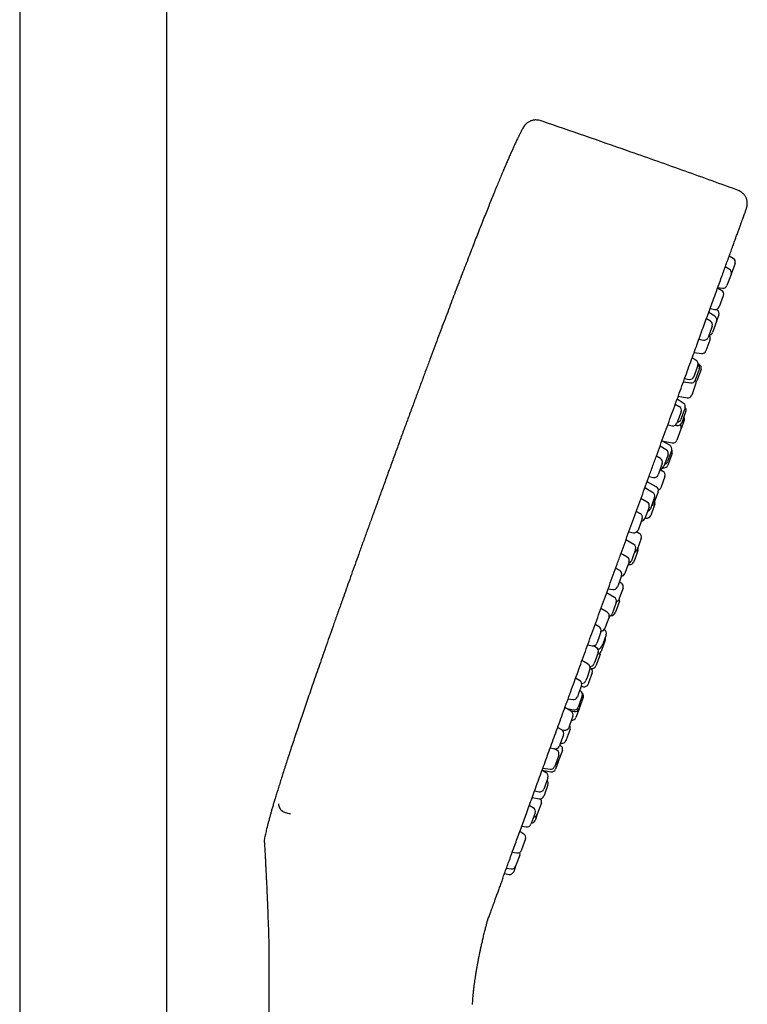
# Model space of a CAD drawing. Header units: millimetres. Extents: x 8 to 1625, y 12 to 2560.
# Tile 38 of 39: x 1166 to 1254, y 2110 to 2229. Entities that reach past the tile are written whole.
import ezdxf

# ---------------------------------------------------------------- set-up
doc = ezdxf.new("R2010")
doc.units = ezdxf.units.MM

msp = doc.modelspace()

# ---------------------------------------------------------------- linework, layer by layer
at = {"color": 7, "linetype": 'Continuous', "lineweight": 30}
for p, q in [((1166.2, 2339.51), (1166.2, 1985.82)), ((1184, 1985.69), (1184, 2339.51)), ((1252.51, 2200.33), (1252.02, 2200.61)), ((1252.73, 2199.72), (1252.25, 2198.42)), ((1252.03, 2199.02), (1251.54, 2199.31)), ((1252.24, 2198.39), (1251.75, 2197.05)), ((1252.25, 2198.42), (1252.24, 2198.39)), ((1251.1, 2196.47), (1250.61, 2196.75)), ((1250.64, 2196.82), (1251.2, 2196.73)), ((1251.32, 2195.86), (1251.3, 2195.79)), ((1251.3, 2195.79), (1250.82, 2194.49)), ((1250.29, 2193.34), (1249.54, 2193.79)), ((1249.71, 2194.27), (1250.27, 2194.17)), ((1250.56, 2194.09), (1250.43, 2194.17)), ((1250.78, 2193.49), (1250.5, 2192.74)), ((1249.75, 2192.75), (1249.26, 2193.03)), ((1250.5, 2192.72), (1250, 2191.37)), ((1250.5, 2192.74), (1250.5, 2192.72)), ((1249.92, 2192), (1249.47, 2190.77)), ((1249.97, 2192.15), (1249.92, 2192)), ((1248.36, 2190.55), (1248.91, 2190.45)), ((1249.68, 2190.46), (1249.2, 2189.16)), ((1249.7, 2190.53), (1249.68, 2190.46)), ((1247.78, 2188.97), (1248.65, 2188.83)), ((1248.02, 2188), (1247.53, 2188.29)), ((1248.39, 2187.5), (1248.27, 2187.57)), ((1248.16, 2187.16), (1247.74, 2186.03)), ((1248.35, 2186.82), (1247.9, 2185.59)), ((1248.61, 2186.89), (1248.11, 2185.52)), ((1248.24, 2187.4), (1248.16, 2187.16)), ((1248.4, 2186.97), (1248.35, 2186.82)), ((1248.61, 2186.9), (1248.61, 2186.89)), ((1246.49, 2185.41), (1247.36, 2185.27)), ((1246.63, 2185.8), (1247.19, 2185.7)), ((1247.98, 2185.16), (1247.96, 2185.11)), ((1247.96, 2185.11), (1247.48, 2183.79)), ((1246.47, 2182.84), (1245.71, 2183.29)), ((1245.85, 2183.67), (1246.92, 2183.47)), ((1245.98, 2182.4), (1245.49, 2182.68)), ((1246.2, 2181.8), (1246.08, 2181.45)), ((1246.59, 2181.98), (1246.18, 2180.86)), ((1246.71, 2181.67), (1246.27, 2180.45)), ((1246.68, 2182.24), (1246.59, 2181.98)), ((1246.77, 2181.83), (1246.71, 2181.67)), ((1246.08, 2181.45), (1245.7, 2180.42)), ((1246.57, 2180.76), (1246.19, 2179.72)), ((1244.59, 2180.2), (1245.15, 2180.1)), ((1245.5, 2180.17), (1245.7, 2180.13)), ((1246.18, 2179.67), (1245.69, 2178.34)), ((1246.19, 2179.72), (1246.18, 2179.67)), ((1244.83, 2177.74), (1243.89, 2178.27)), ((1243.89, 2178.27), (1245.12, 2178.02)), ((1244.41, 2177.17), (1243.65, 2177.62)), ((1244.95, 2176.84), (1244.56, 2175.76)), ((1245.06, 2177.13), (1244.95, 2176.84)), ((1243.71, 2176.14), (1243.22, 2176.43)), ((1244.48, 2176.18), (1244.12, 2175.2)), ((1244.62, 2176.57), (1244.48, 2176.18)), ((1245.04, 2176.55), (1244.6, 2175.34)), ((1245.1, 2176.71), (1245.04, 2176.55)), ((1243.76, 2175.08), (1243.43, 2174.17)), ((1244.01, 2174.58), (1243.65, 2174.78)), ((1243.93, 2175.54), (1243.76, 2175.08)), ((1244.01, 2175.02), (1244.03, 2175.02)), ((1243.19, 2172.72), (1242.09, 2173.33)), ((1242.31, 2173.94), (1242.87, 2173.85)), ((1244.23, 2173.94), (1243.74, 2172.6)), ((1244.24, 2173.97), (1244.23, 2173.94)), ((1242.76, 2172.04), (1241.81, 2172.57)), ((1243.42, 2172.11), (1243.3, 2171.77)), ((1242.11, 2170.85), (1241.35, 2171.31)), ((1242.82, 2170.97), (1242.48, 2170.06)), ((1242.98, 2171.43), (1242.82, 2170.97)), ((1243.3, 2171.77), (1242.92, 2170.74)), ((1241.27, 2169.46), (1240.78, 2169.74)), ((1242.13, 2169.72), (1241.82, 2168.88)), ((1242.32, 2170.25), (1242.13, 2169.72)), ((1242.93, 2170.39), (1242.52, 2169.25)), ((1243.02, 2170.62), (1242.93, 2170.39)), ((1241.49, 2168.86), (1241.28, 2168.27)), ((1241.85, 2168.95), (1241.95, 2168.93)), ((1239.88, 2167.26), (1240.44, 2167.16)), ((1241.14, 2167.08), (1240.82, 2167.25)), ((1241.28, 2168.27), (1240.99, 2167.48)), ((1240.47, 2165.75), (1239.52, 2166.28)), ((1241.37, 2166.47), (1241.16, 2165.9)), ((1240.69, 2165.14), (1240.46, 2164.5)), ((1240.97, 2164.99), (1240.75, 2164.4)), ((1241.16, 2165.9), (1240.87, 2165.1)), ((1239.69, 2164.21), (1238.93, 2164.66)), ((1240.46, 2164.5), (1240.19, 2163.77)), ((1240.75, 2164.4), (1240.47, 2163.62)), ((1238.77, 2162.59), (1238.28, 2162.87)), ((1239.65, 2162.92), (1239.4, 2162.23)), ((1239.9, 2163.6), (1239.65, 2162.92)), ((1239.8, 2163.32), (1239.9, 2163.3)), ((1238.99, 2161.99), (1238.73, 2161.27)), ((1237.38, 2160.39), (1237.94, 2160.29)), ((1238.73, 2161.27), (1238.49, 2160.61)), ((1238.96, 2161.07), (1238.71, 2161.21)), ((1239.18, 2160.47), (1238.89, 2159.66)), ((1238.14, 2159.34), (1237.19, 2159.87)), ((1238.89, 2159.66), (1238.68, 2159.09)), ((1237.27, 2157.56), (1236.51, 2158.01)), ((1238.06, 2157.9), (1237.86, 2157.36)), ((1238.36, 2158.73), (1238.06, 2157.9)), ((1238.38, 2157.88), (1238.24, 2157.48)), ((1238.74, 2158.86), (1238.38, 2157.88)), ((1237.48, 2156.96), (1237.18, 2156.12)), ((1236.29, 2155.78), (1235.81, 2156.06)), ((1236.9, 2155.43), (1236.9, 2155.43)), ((1237.18, 2156.12), (1236.98, 2155.58)), ((1236.21, 2154.33), (1236.02, 2153.81)), ((1236.51, 2155.18), (1236.21, 2154.33)), ((1237.03, 2154.17), (1236.57, 2152.91)), ((1237.13, 2154.82), (1236.76, 2153.79)), ((1234.9, 2153.58), (1235.46, 2153.48)), ((1235.93, 2153.29), (1235.59, 2153.48)), ((1236.76, 2153.79), (1236.63, 2153.45)), ((1236.16, 2152.68), (1235.79, 2151.68)), ((1236.4, 2152.43), (1235.9, 2151.06)), ((1236.57, 2152.91), (1236.53, 2152.8)), ((1234.97, 2151.24), (1234.21, 2151.69)), ((1235.18, 2150.64), (1234.82, 2149.66)), ((1235.23, 2150.83), (1235.21, 2150.84)), ((1235.79, 2151.68), (1235.66, 2151.31)), ((1233.93, 2149.28), (1233.44, 2149.57)), ((1234.82, 2149.66), (1234.68, 2149.27)), ((1235.46, 2150.22), (1235.01, 2149.01)), ((1234.15, 2148.68), (1233.8, 2147.71)), ((1234.12, 2148.58), (1234.39, 2148.53)), ((1235.01, 2149.01), (1234.96, 2148.85)), ((1232.54, 2147.08), (1233.09, 2146.98)), ((1233.8, 2147.71), (1233.65, 2147.31)), ((1234.25, 2147.43), (1233.83, 2146.28)), ((1234.36, 2147.22), (1233.88, 2145.89)), ((1234.02, 2148.04), (1233.93, 2148.09)), ((1232.91, 2145.57), (1232.15, 2146.02)), ((1232.37, 2145.89), (1233.19, 2145.74)), ((1233.86, 2145.85), (1233.48, 2144.8)), ((1233.83, 2146.28), (1233.75, 2146.06)), ((1233.88, 2145.89), (1233.86, 2145.85)), ((1233.12, 2144.97), (1232.71, 2143.86)), ((1232.83, 2145.62), (1233.3, 2145.53)), ((1231.76, 2143.33), (1231.27, 2143.61)), ((1232.71, 2143.86), (1232.62, 2143.6)), ((1231.98, 2142.72), (1231.59, 2141.64)), ((1231.76, 2143.33), (1232.07, 2143.28)), ((1232.77, 2143.38), (1232.31, 2142.1)), ((1230.37, 2141.13), (1230.92, 2141.03)), ((1231.59, 2141.64), (1231.48, 2141.35)), ((1231.62, 2141.43), (1231.53, 2141.47)), ((1231.61, 2141.7), (1231.71, 2141.68)), ((1232.31, 2142.1), (1232.27, 2142)), ((1231.18, 2140.84), (1230.85, 2141.04)), ((1231.4, 2140.24), (1230.95, 2139.02)), ((1231.84, 2140.82), (1231.35, 2139.47)), ((1229.48, 2138.69), (1230.35, 2138.55)), ((1230.95, 2139.02), (1230.9, 2138.87)), ((1231.34, 2139.45), (1231.02, 2138.57)), ((1231.35, 2139.47), (1231.34, 2139.45)), ((1229.87, 2138.13), (1229.38, 2138.41)), ((1229.39, 2138.45), (1230.46, 2138.25)), ((1230.09, 2137.52), (1229.66, 2136.34)), ((1229.66, 2136.34), (1229.59, 2136.15)), ((1230.1, 2136.68), (1229.63, 2135.38)), ((1228.18, 2135.13), (1229.05, 2134.99)), ((1228.48, 2135.93), (1229.03, 2135.83)), ((1229.63, 2135.38), (1229.6, 2135.31)), ((1228.32, 2133.88), (1227.83, 2134.16)), ((1229.3, 2134.47), (1228.8, 2133.12)), ((1228.54, 2133.27), (1228.08, 2132.01)), ((1228.8, 2133.1), (1228.53, 2132.35)), ((1228.8, 2133.12), (1228.8, 2133.1)), ((1226.93, 2131.68), (1227.49, 2131.58)), ((1228.08, 2132.01), (1228.04, 2131.9)), ((1227.17, 2130.72), (1226.69, 2131.01)), ((1227.39, 2130.12), (1226.91, 2128.8)), ((1225.78, 2128.52), (1226.34, 2128.43)), ((1226.69, 2128.18), (1226.19, 2126.82)), ((1226.91, 2128.8), (1226.89, 2128.75)), ((1226.19, 2126.81), (1225.95, 2126.16)), ((1226.19, 2126.82), (1226.19, 2126.81)), ((1224.84, 2125.93), (1225.4, 2125.84)), ((1225.08, 2126.59), (1225.63, 2126.49)), ((1196.35, 2113.76), (1196.35, 1986.13))]:
    msp.add_line(p, q, dxfattribs=at)
for centre, start, end in [((1252.26, 2199.89), 340, 60), ((1251.78, 2198.59), 340, 60), ((1251.28, 2197.22), 260, 340), ((1250.85, 2196.03), 340, 60), ((1250.35, 2194.66), 260, 340), ((1250.31, 2193.66), 340, 59.1557), ((1249.5, 2192.32), 340, 60), ((1250.03, 2192.91), 340, 59.1557), ((1249.54, 2191.54), 277.0012, 340), ((1249, 2190.94), 260, 340), ((1249.23, 2190.7), 340, 46.4218), ((1248.73, 2189.33), 260.8443, 340), ((1247.77, 2187.57), 340, 60), ((1247.93, 2187.14), 340, 48.0548), ((1248.14, 2187.07), 340, 60.7254), ((1247.27, 2186.2), 260, 340), ((1247.43, 2185.77), 260.8443, 340), ((1247.51, 2185.33), 340, 35.9442), ((1247.64, 2185.69), 317.4609, 340), ((1246.21, 2182.41), 340, 59.1557), ((1247.01, 2183.96), 259.2746, 340), ((1245.73, 2181.97), 340, 60), ((1246.3, 2182), 340, 36.4433), ((1245.23, 2180.59), 260, 340), ((1245.8, 2180.62), 259.2746, 340), ((1245.71, 2181.03), 273.5782, 340), ((1246.1, 2180.93), 340, 30.2082), ((1245.72, 2179.89), 340, 41.8948), ((1245.22, 2178.51), 258.8162, 340), ((1244.15, 2176.74), 340, 59.1557), ((1244.59, 2177.3), 340, 60.7254), ((1244.63, 2176.88), 340, 30.2115), ((1243.46, 2175.71), 340, 60), ((1244.09, 2175.93), 284.0558, 340), ((1243.65, 2175.37), 273.5782, 340), ((1243.77, 2174.14), 340, 61.0186), ((1244.13, 2175.51), 258.8162, 340), ((1242.96, 2174.34), 260, 340), ((1242.51, 2171.6), 340, 60.7254), ((1242.95, 2172.28), 340, 61.1838), ((1243.27, 2172.77), 291.6008, 340), ((1241.85, 2170.43), 340, 59.1557), ((1242.55, 2170.79), 340, 22.2686), ((1242.01, 2170.23), 284.0558, 340), ((1242.45, 2170.91), 289.7918, 340), ((1241.02, 2169.03), 340, 60), ((1241.35, 2169.05), 273.5782, 340), ((1242.05, 2169.42), 258.9814, 340), ((1240.52, 2167.65), 260, 340), ((1240.9, 2166.64), 340, 61.1838), ((1240.22, 2165.31), 340, 60.7254), ((1240.4, 2165.27), 289.7918, 340), ((1240.5, 2165.16), 340, 22.2686), ((1239.43, 2163.78), 340, 59.1557), ((1239.72, 2163.94), 284.0558, 340), ((1238.52, 2162.16), 340, 60), ((1240, 2163.79), 258.9814, 340), ((1238.93, 2162.4), 273.5782, 340), ((1238.02, 2160.78), 260, 340), ((1238.71, 2160.64), 340, 61.1838), ((1237.89, 2158.9), 340, 60.7254), ((1238.21, 2159.26), 289.1959, 340), ((1238.27, 2159.03), 340, 22.2686), ((1237.01, 2157.13), 340, 59.1557), ((1237.39, 2157.53), 282.9587, 340), ((1237.77, 2157.65), 265.1502, 340), ((1236.04, 2155.35), 340, 60), ((1236.51, 2155.75), 272.8007, 340), ((1236.66, 2154.99), 340, 61.1838), ((1236.56, 2154.35), 340, 22.2686), ((1235.55, 2153.98), 260, 340), ((1235.69, 2152.85), 340, 60.7254), ((1236.16, 2153.62), 263.7267, 340), ((1236.06, 2152.97), 272.3337, 340), ((1235.93, 2152.6), 340, 3.3554), ((1234.71, 2150.81), 340, 59.1557), ((1235.19, 2151.48), 269.4275, 340), ((1234.99, 2150.39), 340, 61.1838), ((1235.43, 2151.23), 261.4623, 340), ((1233.68, 2148.85), 340, 60), ((1234.21, 2149.44), 265.2437, 340), ((1234.49, 2149.02), 258.8162, 340), ((1233.18, 2147.48), 260, 340), ((1233.78, 2147.6), 340, 60.7254), ((1233.89, 2147.39), 340, 42.5449), ((1233.28, 2146.23), 259.2746, 340), ((1233.39, 2146.02), 258.8162, 340), ((1232.65, 2145.14), 340, 59.1557), ((1233.01, 2144.98), 261.537, 340), ((1232.15, 2143.77), 260.8443, 340), ((1232.3, 2143.55), 340, 35.9442), ((1231.51, 2142.89), 340, 60), ((1231.01, 2141.52), 260, 340), ((1231.37, 2140.99), 340, 60.7254), ((1231.8, 2142.18), 259.2746, 340), ((1230.93, 2140.41), 340, 59.1557), ((1230.43, 2139.04), 260.8443, 340), ((1230.87, 2139.62), 284.0558, 340), ((1229.62, 2137.7), 340, 60), ((1230.55, 2138.74), 259.2746, 340), ((1229.63, 2136.85), 340, 46.4218), ((1229.12, 2136.32), 260, 340), ((1229.13, 2135.48), 260.8443, 340), ((1228.83, 2134.64), 340, 42.9988), ((1228.07, 2133.44), 340, 60), ((1228.33, 2133.27), 273.5782, 340), ((1227.57, 2132.07), 260, 340), ((1228.06, 2132.52), 273.5782, 340), ((1226.92, 2130.29), 340, 60), ((1226.43, 2128.92), 260, 340), ((1226.22, 2128.35), 340, 16.9551), ((1225.72, 2126.98), 260, 340), ((1225.48, 2126.33), 260, 340)]:
    msp.add_arc(centre, 0.5, start, end, dxfattribs=at)
for points, knots in [([(1229.41, 2216.92), (1229.32, 2216.95), (1229.15, 2217.01), (1228.89, 2217.06), (1228.67, 2217.08), (1228.49, 2217.07), (1228.35, 2217.05), (1228.24, 2217.03), (1228.13, 2217), (1228.01, 2216.96), (1227.88, 2216.91), (1227.73, 2216.82), (1227.57, 2216.71), (1227.41, 2216.57), (1227.26, 2216.4), (1227.12, 2216.19), (1227.04, 2216.05), (1227, 2215.97)], [0, 0, 0, 0, 0.098642, 0.191103, 0.274867, 0.329706, 0.376596, 0.415181, 0.450788, 0.493931, 0.544909, 0.603947, 0.671025, 0.745465, 0.825823, 0.910561, 1, 1, 1, 1]), ([(1252.82, 2208.67), (1250.64, 2209.46), (1246.28, 2211.03), (1240.2, 2213.18), (1234.58, 2215.15), (1231.13, 2216.33), (1229.41, 2216.92)], [0, 0, 0, 0, 0.279999, 0.56, 0.780001, 1, 1, 1, 1]), ([(1227, 2215.97), (1226.97, 2215.92), (1226.89, 2215.77), (1226.76, 2215.52), (1226.61, 2215.21), (1226.44, 2214.86), (1226.25, 2214.47), (1226.07, 2214.07), (1225.88, 2213.67), (1225.7, 2213.27), (1225.51, 2212.84), (1225.31, 2212.38), (1225.09, 2211.89), (1224.87, 2211.36), (1224.63, 2210.79), (1224.38, 2210.19), (1224.11, 2209.55), (1223.83, 2208.88), (1223.53, 2208.16), (1223.23, 2207.41), (1222.92, 2206.64), (1222.6, 2205.84), (1222.27, 2205), (1221.92, 2204.12), (1221.57, 2203.23), (1221.21, 2202.33), (1220.86, 2201.41), (1220.49, 2200.46), (1220.11, 2199.47), (1219.71, 2198.44), (1219.3, 2197.37), (1218.89, 2196.3), (1218.48, 2195.21), (1218.07, 2194.12), (1217.64, 2192.99), (1217.2, 2191.83), (1216.75, 2190.63), (1216.29, 2189.39), (1215.81, 2188.11), (1215.32, 2186.79), (1214.82, 2185.43), (1214.3, 2184.03), (1213.77, 2182.59), (1213.23, 2181.14), (1212.69, 2179.67), (1212.15, 2178.2), (1211.6, 2176.68), (1211.03, 2175.13), (1210.65, 2174.08), (1210.46, 2173.55)], [0, 0, 0, 0, 0.004104, 0.010933, 0.01857, 0.027077, 0.036515, 0.046944, 0.055874, 0.065484, 0.075803, 0.08686, 0.098686, 0.11131, 0.124761, 0.13907, 0.154265, 0.170377, 0.187435, 0.205468, 0.223391, 0.242232, 0.262016, 0.282768, 0.304513, 0.325164, 0.346674, 0.369062, 0.392346, 0.416546, 0.441681, 0.467767, 0.492533, 0.518129, 0.54457, 0.57187, 0.600043, 0.629104, 0.659067, 0.689947, 0.721758, 0.754513, 0.788228, 0.822917, 0.856529, 0.891031, 0.926435, 0.962754, 1, 1, 1, 1]), ([(1254.02, 2206.11), (1254.04, 2206.15), (1254.07, 2206.24), (1254.1, 2206.34), (1254.13, 2206.43), (1254.15, 2206.5), (1254.16, 2206.57), (1254.18, 2206.65), (1254.2, 2206.77), (1254.21, 2206.92), (1254.21, 2207.12), (1254.19, 2207.3), (1254.15, 2207.46), (1254.1, 2207.6), (1254.04, 2207.74), (1253.97, 2207.87), (1253.87, 2208), (1253.75, 2208.14), (1253.6, 2208.27), (1253.43, 2208.39), (1253.24, 2208.5), (1253.04, 2208.59), (1252.89, 2208.65), (1252.82, 2208.67)], [0, 0, 0, 0, 0.0456594, 0.0807692, 0.1052045, 0.126582, 0.1491239, 0.1728567, 0.1977918, 0.2582074, 0.3184774, 0.3777814, 0.4221114, 0.4744471, 0.5149951, 0.5603297, 0.6107606, 0.6663853, 0.7268954, 0.7914941, 0.8590419, 0.9285327, 1, 1, 1, 1]), ([(1238.46, 2163.35), (1238.62, 2163.79), (1238.94, 2164.67), (1239.42, 2165.98), (1239.89, 2167.3), (1240.37, 2168.61), (1240.84, 2169.91), (1241.32, 2171.21), (1241.79, 2172.5), (1242.26, 2173.8), (1242.74, 2175.11), (1243.22, 2176.43), (1243.69, 2177.74), (1244.16, 2179.03), (1244.63, 2180.3), (1245.08, 2181.56), (1245.54, 2182.8), (1245.98, 2184.02), (1246.41, 2185.21), (1246.84, 2186.39), (1247.26, 2187.54), (1247.66, 2188.64), (1248.05, 2189.7), (1248.41, 2190.71), (1248.77, 2191.7), (1249.12, 2192.66), (1249.46, 2193.59), (1249.8, 2194.51), (1250.12, 2195.39), (1250.43, 2196.25), (1250.73, 2197.07), (1251.02, 2197.87), (1251.3, 2198.63), (1251.56, 2199.35), (1251.82, 2200.06), (1252.06, 2200.74), (1252.3, 2201.39), (1252.52, 2202), (1252.73, 2202.57), (1252.92, 2203.1), (1253.1, 2203.59), (1253.26, 2204.03), (1253.41, 2204.44), (1253.54, 2204.8), (1253.66, 2205.11), (1253.76, 2205.39), (1253.84, 2205.61), (1253.91, 2205.8), (1253.96, 2205.93), (1253.99, 2206.04), (1254.01, 2206.09), (1254.02, 2206.11), (1254.02, 2206.11), (1254.02, 2206.11)], [0, 0, 0, 0, 0.019598, 0.039197, 0.058796, 0.078396, 0.097997, 0.117599, 0.1372, 0.156802, 0.177336, 0.197869, 0.218402, 0.238933, 0.259464, 0.279996, 0.300528, 0.321061, 0.341595, 0.36213, 0.382665, 0.403199, 0.42256, 0.441921, 0.46128, 0.480639, 0.499997, 0.519595, 0.539193, 0.558793, 0.578393, 0.597994, 0.617596, 0.637197, 0.656799, 0.677333, 0.697866, 0.718398, 0.73893, 0.759461, 0.779992, 0.800525, 0.821058, 0.841592, 0.862126, 0.882661, 0.903196, 0.922557, 0.941917, 0.961277, 0.980635, 0.999994, 1, 1, 1, 1]), ([(1210.46, 2173.55), (1210.27, 2173.03), (1209.9, 2172.02), (1209.36, 2170.52), (1208.83, 2169.06), (1208.31, 2167.63), (1207.81, 2166.24), (1207.33, 2164.91), (1206.87, 2163.63), (1206.44, 2162.42), (1206.01, 2161.23), (1205.6, 2160.07), (1205.16, 2158.84), (1204.7, 2157.54), (1204.22, 2156.19), (1203.76, 2154.87), (1203.31, 2153.61), (1202.88, 2152.38), (1202.47, 2151.2), (1202.07, 2150.06), (1201.69, 2148.96), (1201.33, 2147.9), (1200.98, 2146.88), (1200.64, 2145.9), (1200.32, 2144.96), (1200.02, 2144.05), (1199.72, 2143.15), (1199.42, 2142.27), (1199.13, 2141.39), (1198.85, 2140.56), (1198.59, 2139.76), (1198.34, 2138.99), (1198.11, 2138.25), (1197.88, 2137.53), (1197.66, 2136.85), (1197.46, 2136.2), (1197.28, 2135.6), (1197.11, 2135.04), (1196.95, 2134.53), (1196.81, 2134.05), (1196.68, 2133.61), (1196.56, 2133.19), (1196.45, 2132.77), (1196.33, 2132.34), (1196.22, 2131.92), (1196.12, 2131.54), (1196.03, 2131.19), (1195.96, 2130.87), (1195.9, 2130.61), (1195.87, 2130.46), (1195.86, 2130.41)], [0, 0, 0, 0, 0.035849, 0.070841, 0.104985, 0.138292, 0.170774, 0.20244, 0.23156, 0.259974, 0.28769, 0.314718, 0.341067, 0.373704, 0.405269, 0.43578, 0.465257, 0.493718, 0.521181, 0.547665, 0.573189, 0.597771, 0.621431, 0.644186, 0.666055, 0.687057, 0.70721, 0.728421, 0.748652, 0.767929, 0.786276, 0.803718, 0.821256, 0.837833, 0.853479, 0.868224, 0.882097, 0.895127, 0.906668, 0.917512, 0.927682, 0.937205, 0.946104, 0.956591, 0.966155, 0.974849, 0.982724, 0.989832, 0.996224, 1, 1, 1, 1]), ([(1224.62, 2125.33), (1224.7, 2125.55), (1224.85, 2125.97), (1225.1, 2126.66), (1225.37, 2127.38), (1225.64, 2128.14), (1225.93, 2128.94), (1226.23, 2129.75), (1226.53, 2130.59), (1226.84, 2131.43), (1227.16, 2132.31), (1227.49, 2133.21), (1227.83, 2134.14), (1228.17, 2135.1), (1228.53, 2136.08), (1228.9, 2137.09), (1229.27, 2138.12), (1229.66, 2139.17), (1230.04, 2140.24), (1230.44, 2141.31), (1230.84, 2142.41), (1231.24, 2143.53), (1231.66, 2144.68), (1232.09, 2145.85), (1232.52, 2147.04), (1232.96, 2148.24), (1233.4, 2149.45), (1233.84, 2150.67), (1234.28, 2151.88), (1234.73, 2153.11), (1235.18, 2154.36), (1235.64, 2155.62), (1236.11, 2156.9), (1236.58, 2158.18), (1237.05, 2159.47), (1237.52, 2160.76), (1237.99, 2162.06), (1238.3, 2162.92), (1238.46, 2163.35)], [0, 0, 0, 0, 0.0292692, 0.0585397, 0.087811, 0.1170826, 0.146354, 0.1756245, 0.2032215, 0.2308173, 0.258412, 0.286006, 0.3136001, 0.3411949, 0.368791, 0.3963882, 0.4239864, 0.4515853, 0.4786916, 0.5057976, 0.5329029, 0.5600072, 0.5876031, 0.6151978, 0.6427918, 0.6703859, 0.6979807, 0.7250839, 0.7521883, 0.7792936, 0.8063997, 0.8340591, 0.8617183, 0.8893768, 0.9170343, 0.9446905, 0.9723456, 1, 1, 1, 1]), ([(1197.49, 2134.38), (1197.5, 2134.29), (1197.53, 2134.11), (1197.62, 2133.87), (1197.73, 2133.71), (1197.82, 2133.62), (1197.88, 2133.56), (1197.97, 2133.49), (1198.12, 2133.4), (1198.34, 2133.3), (1198.62, 2133.23), (1198.83, 2133.21), (1198.94, 2133.21)], [0, 0, 0, 0, 0.119898, 0.238108, 0.355315, 0.394811, 0.434678, 0.474946, 0.570604, 0.693055, 0.837608, 1, 1, 1, 1]), ([(1195.86, 2130.41), (1195.84, 2130.31), (1195.8, 2130.13), (1195.78, 2129.89), (1195.79, 2129.76), (1195.8, 2129.71)], [0, 0, 0, 0, 0.418108, 0.797317, 1, 1, 1, 1]), ([(1195.79, 2129.71), (1195.8, 2129.66), (1195.81, 2129.52), (1195.82, 2129.29), (1195.84, 2129.01), (1195.86, 2128.69), (1195.88, 2128.32), (1195.9, 2127.89), (1195.93, 2127.4), (1195.95, 2126.87), (1195.98, 2126.29), (1196.01, 2125.7), (1196.04, 2125.13), (1196.07, 2124.56), (1196.09, 2123.97), (1196.12, 2123.34), (1196.15, 2122.65), (1196.18, 2121.9), (1196.21, 2121.08), (1196.24, 2120.22), (1196.27, 2119.56), (1196.28, 2119.18), (1196.28, 2119.11)], [0, 0, 0, 0, 0.01516, 0.038189, 0.064833, 0.095094, 0.128996, 0.170348, 0.216198, 0.266599, 0.321618, 0.381321, 0.43156, 0.484767, 0.54097, 0.600201, 0.662494, 0.735686, 0.812801, 0.893888, 0.978982, 1, 1, 1, 1]), ([(1224.62, 2125.33), (1224.55, 2125.13), (1224.4, 2124.74), (1224.2, 2124.19), (1224.02, 2123.67), (1223.84, 2123.2), (1223.68, 2122.76), (1223.54, 2122.37), (1223.41, 2122.01), (1223.33, 2121.8), (1223.3, 2121.7)], [0, 0, 0, 0, 0.124957, 0.249832, 0.374747, 0.499822, 0.624678, 0.749579, 0.874646, 1, 1, 1, 1]), ([(1223.3, 2121.7), (1223.26, 2121.6), (1223.19, 2121.4), (1223.1, 2121.15), (1223.02, 2120.95), (1222.97, 2120.79), (1222.93, 2120.68), (1222.9, 2120.61), (1222.89, 2120.59), (1222.9, 2120.62), (1222.92, 2120.66), (1222.94, 2120.71), (1222.94, 2120.72)], [0, 0, 0, 0, 0.108539, 0.216671, 0.324507, 0.432162, 0.539748, 0.647379, 0.755169, 0.862946, 0.970566, 1, 1, 1, 1]), ([(1220.97, 2110.12), (1220.98, 2110.23), (1221, 2110.54), (1221.03, 2111.04), (1221.09, 2111.59), (1221.14, 2112.1), (1221.2, 2112.56), (1221.26, 2112.97), (1221.31, 2113.34), (1221.36, 2113.65), (1221.4, 2113.93), (1221.44, 2114.17), (1221.48, 2114.39), (1221.52, 2114.61), (1221.56, 2114.83), (1221.6, 2115.04), (1221.64, 2115.26), (1221.68, 2115.49), (1221.74, 2115.78), (1221.79, 2116.03), (1221.83, 2116.23), (1221.85, 2116.33), (1221.87, 2116.4), (1221.88, 2116.46), (1221.89, 2116.53), (1221.91, 2116.62), (1221.94, 2116.75), (1221.97, 2116.91), (1222.02, 2117.11), (1222.07, 2117.36), (1222.13, 2117.61), (1222.21, 2117.96), (1222.32, 2118.43), (1222.44, 2118.88), (1222.53, 2119.24), (1222.59, 2119.47), (1222.65, 2119.7), (1222.7, 2119.89), (1222.74, 2120.05), (1222.78, 2120.19), (1222.81, 2120.29), (1222.83, 2120.35), (1222.84, 2120.4), (1222.85, 2120.42), (1222.85, 2120.43), (1222.85, 2120.44), (1222.85, 2120.44), (1222.85, 2120.45), (1222.85, 2120.45), (1222.86, 2120.47), (1222.86, 2120.48), (1222.87, 2120.5), (1222.87, 2120.52), (1222.88, 2120.53), (1222.88, 2120.55), (1222.88, 2120.56), (1222.89, 2120.56), (1222.89, 2120.57), (1222.9, 2120.59), (1222.9, 2120.6), (1222.91, 2120.62), (1222.92, 2120.65), (1222.93, 2120.68), (1222.93, 2120.7), (1222.94, 2120.71)], [0, 0, 0, 0, 0.023859, 0.067081, 0.107073, 0.143843, 0.177423, 0.20783, 0.233603, 0.256568, 0.276728, 0.294085, 0.308778, 0.326046, 0.342315, 0.357586, 0.372566, 0.389192, 0.409626, 0.435231, 0.445199, 0.452663, 0.457625, 0.461184, 0.465635, 0.472917, 0.481849, 0.492428, 0.509129, 0.527208, 0.545922, 0.565272, 0.605872, 0.648999, 0.666632, 0.684651, 0.701628, 0.716306, 0.728446, 0.738396, 0.746164, 0.750568, 0.753767, 0.755799, 0.756147, 0.756462, 0.756767, 0.757088, 0.757853, 0.758872, 0.763794, 0.771762, 0.782017, 0.795019, 0.810781, 0.829312, 0.850588, 0.872217, 0.892705, 0.912051, 0.940143, 0.965415, 0.987873, 1, 1, 1, 1]), ([(1196.28, 2119.11), (1196.3, 2118.57), (1196.32, 2117.89), (1196.33, 2117.14), (1196.33, 2116.91), (1196.34, 2116.54), (1196.35, 2115.5), (1196.35, 2114.5), (1196.35, 2113.76)], [0, 0, 0, 0, 0.305271, 0.381464, 0.418394, 0.437519, 0.586457, 1, 1, 1, 1])]:
    msp.add_open_spline(points, degree=3, knots=knots, dxfattribs=at)

doc.saveas('drawing.dxf')
